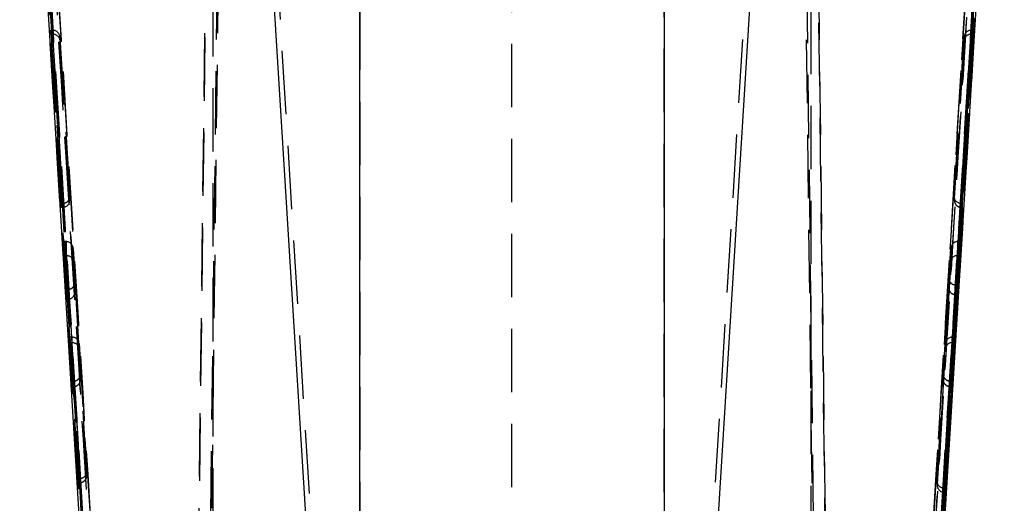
# Model space of a CAD drawing. Extents: x 39 to 778, y 26 to 580.
# Tile 33 of 41: x 425 to 465, y 445 to 464. Entities that reach past the tile are written whole.
import ezdxf

# ---------------------------------------------------------------- set-up
doc = ezdxf.new("R2010")
doc.units = 0
doc.header["$LTSCALE"] = 2
doc.linetypes.add('HIDDEN', pattern=[1.905, 1.27, -0.635])
doc.layers.get('0').update_dxf_attribs({"linetype": 'CONTINUOUS'})

msp = doc.modelspace()

# ---------------------------------------------------------------- linework, layer by layer
at = {"color": 7, "linetype": 'HIDDEN'}
for p, q in [((432.197101, 415.459703), (433.543687, 525.255154)), ((456.646084, 525.255154), (457.99267, 415.459703)), ((434.010618, 523.57931), (432.683424, 415.365006)), ((445.094885, 415.196831), (445.094885, 523.550342)), ((457.506347, 415.365006), (456.179152, 523.57931)), ((433.324122, 509.609203), (432.196736, 417.905475)), ((457.993034, 417.905475), (456.865649, 509.609203)), ((432.683077, 417.911927), (433.789846, 507.938604)), ((456.399925, 507.938604), (457.506694, 417.911927)), ((433.094885, 503.587912), (433.094885, 416.524122)), ((457.094885, 416.524122), (457.094885, 503.587912)), ((438.993984, 491.620223), (438.993984, 422.613661)), ((451.195787, 422.613661), (451.195787, 491.620223)), ((438.365875, 422.608177), (434.456944, 486.444156)), ((455.732827, 486.444156), (451.823896, 422.608177)), ((425.347153, 485.27656), (429.365022, 419.661517)), ((460.824749, 419.661517), (464.842618, 485.27656)), ((426.597023, 463.838036), (426.597003, 464.004527)), ((426.666478, 464.004527), (426.597003, 464.004527)), ((426.597003, 464.004527), (427.023562, 457.065011)), ((427.02358, 456.898536), (426.597023, 463.838036)), ((426.666502, 463.838036), (426.597023, 463.838036)), ((427.093003, 457.065533), (426.666478, 464.004527)), ((426.666502, 463.838036), (427.093027, 456.899057)), ((426.683607, 464.004482), (426.683625, 463.838096)), ((426.9631, 463.604416), (426.963087, 463.714953)), ((426.963087, 463.714953), (427.355394, 457.332666)), ((462.834366, 457.334186), (463.22667, 463.716234)), ((463.523269, 464.005689), (463.096744, 457.066963)), ((463.096768, 456.901069), (463.523293, 463.839824)), ((463.16619, 457.066442), (463.592747, 464.005689)), ((463.592768, 463.839824), (463.166209, 456.900562)), ((463.22667, 463.716234), (463.226684, 463.6061)), ((463.506164, 463.839869), (463.506145, 464.005644)), ((463.523269, 464.005689), (463.592747, 464.005689)), ((463.523293, 463.839824), (463.592768, 463.839824)), ((463.592747, 464.005689), (463.592768, 463.839824)), ((427.355405, 457.222129), (426.9631, 463.604416)), ((463.226684, 463.6061), (462.834377, 457.224037)), ((427.075913, 457.065011), (427.023562, 457.065011)), ((427.023562, 457.065011), (427.02358, 456.898536)), ((427.07593, 456.898536), (427.075913, 457.065011)), ((427.355394, 457.332666), (427.355405, 457.222129)), ((427.355928, 457.203443), (427.355915, 457.317377)), ((462.833842, 457.318853), (462.833855, 457.205291)), ((462.834377, 457.224037), (462.834366, 457.334186)), ((463.113841, 457.066442), (463.113858, 456.900562)), ((463.113841, 457.066442), (463.16619, 457.066442)), ((463.166209, 456.900562), (463.16619, 457.066442)), ((427.07593, 456.898536), (427.02358, 456.898536)), ((463.113858, 456.900562), (463.166209, 456.900562)), ((427.129999, 454.967762), (427.129999, 455.53046)), ((427.199476, 455.53046), (427.129999, 455.53046)), ((427.129999, 455.53046), (427.713482, 446.038152)), ((427.782927, 446.038674), (427.199476, 455.53046)), ((427.216601, 455.5304), (427.216601, 454.967822)), ((462.990295, 455.534692), (462.883065, 453.790213)), ((462.95251, 453.789706), (463.059772, 455.534692)), ((462.97317, 454.972054), (462.97317, 455.534647)), ((462.990295, 455.534692), (463.059772, 455.534692)), ((463.059772, 455.534692), (463.059772, 454.971994)), ((427.496079, 454.734097), (427.496079, 455.240945)), ((427.496079, 455.240945), (428.04531, 446.305837)), ((462.620679, 454.057391), (462.693691, 455.245177)), ((462.693691, 455.245177), (462.693691, 454.738329)), ((427.199476, 454.967762), (427.129999, 454.967762)), ((427.237261, 453.222777), (427.129999, 454.967762)), ((427.199476, 454.967762), (427.306706, 453.223283)), ((427.569091, 453.546311), (427.496079, 454.734097)), ((462.693691, 454.738329), (462.144461, 445.80322)), ((462.406844, 445.480208), (462.990295, 454.971994)), ((463.059772, 454.971994), (462.476289, 445.479686)), ((462.990295, 454.971994), (463.059772, 454.971994)), ((427.569091, 453.938077), (427.569091, 453.546311)), ((427.721337, 451.461296), (427.569091, 453.938077)), ((427.569613, 453.527595), (427.569613, 453.919361)), ((462.620158, 454.042087), (462.620158, 453.650306)), ((462.620679, 453.665609), (462.620679, 454.057391)), ((427.289613, 453.614543), (427.237261, 453.614543)), ((427.237261, 453.614543), (427.237261, 453.222777)), ((427.355256, 451.694961), (427.237261, 453.614543)), ((427.289613, 453.222777), (427.289613, 453.614543)), ((427.306706, 453.615065), (427.424733, 451.694961)), ((462.468434, 451.188828), (462.620679, 453.665609)), ((462.900158, 453.789706), (462.900158, 453.397925)), ((462.900158, 453.789706), (462.95251, 453.789706)), ((462.95251, 453.397925), (462.95251, 453.789706)), ((427.289613, 453.222777), (427.237261, 453.222777)), ((462.883065, 453.398447), (462.765038, 451.478342)), ((462.834515, 451.478342), (462.95251, 453.397925)), ((462.900158, 453.397925), (462.95251, 453.397925)), ((427.355256, 451.475705), (427.355256, 451.694961)), ((427.424733, 451.694961), (427.355256, 451.694961)), ((427.424733, 451.475705), (427.355256, 451.475705)), ((427.463384, 449.716638), (427.355256, 451.475705)), ((427.424733, 451.475705), (427.532829, 449.717159)), ((427.44186, 451.69502), (427.44186, 451.475765)), ((427.721337, 451.24204), (427.721337, 451.461296)), ((462.765038, 451.697598), (462.656941, 449.939053)), ((462.726386, 449.938531), (462.834515, 451.697598)), ((462.747911, 451.478298), (462.747911, 451.697553)), ((462.765038, 451.697598), (462.834515, 451.697598)), ((462.765038, 451.478342), (462.834515, 451.478342)), ((462.834515, 451.697598), (462.834515, 451.478342)), ((427.795215, 450.040172), (427.721337, 451.24204)), ((462.394556, 450.206215), (462.468434, 451.408084)), ((462.468434, 451.408084), (462.468434, 451.188828)), ((427.795215, 450.259428), (427.795215, 450.040172)), ((428.04531, 446.19077), (427.795215, 450.259428)), ((427.515736, 449.935893), (427.463384, 449.935893)), ((427.463384, 449.935893), (427.463384, 449.716638)), ((427.713482, 445.867236), (427.463384, 449.935893)), ((427.515736, 449.716638), (427.515736, 449.935893)), ((427.532829, 449.936415), (427.782927, 445.867742)), ((427.795736, 450.021471), (427.795736, 450.240712)), ((462.144461, 445.918302), (462.394556, 449.98696)), ((462.394035, 450.190912), (462.394035, 449.971656)), ((462.394556, 449.98696), (462.394556, 450.206215)), ((462.674035, 449.938531), (462.674035, 449.719275)), ((462.674035, 449.938531), (462.726386, 449.938531)), ((462.726386, 449.719275), (462.726386, 449.938531)), ((427.515736, 449.716638), (427.463384, 449.716638)), ((462.656941, 449.719797), (462.406844, 445.651124)), ((462.476289, 445.650603), (462.726386, 449.719275)), ((462.674035, 449.719275), (462.726386, 449.719275)), ((428.04531, 446.305837), (428.04531, 446.19077)), ((427.765833, 446.038152), (427.713482, 446.038152)), ((427.713482, 446.038152), (427.713482, 445.867236)), ((427.765833, 445.867236), (427.765833, 446.038152)), ((428.045834, 446.172054), (428.045834, 446.290533)), ((462.144461, 445.80322), (462.144461, 445.918302)), ((427.765833, 445.867236), (427.713482, 445.867236)), ((462.143937, 445.902999), (462.143937, 445.784504)), ((462.423937, 445.650603), (462.423937, 445.479686)), ((462.423937, 445.650603), (462.476289, 445.650603)), ((462.476289, 445.479686), (462.476289, 445.650603)), ((462.423937, 445.479686), (462.476289, 445.479686))]:
    msp.add_line(p, q, dxfattribs=at)
at = {"color": 7, "linetype": 'CONTINUOUS'}
for p, q in [((429.365022, 418.058704), (425.889416, 474.532495)), ((464.300355, 474.532495), (460.824749, 418.058704)), ((434.999206, 473.973642), (438.374644, 419.127445)), ((451.815127, 419.127445), (455.190565, 473.973642)), ((438.993984, 419.12205), (438.993984, 473.932723)), ((451.195787, 473.932723), (451.195787, 419.12205))]:
    msp.add_line(p, q, dxfattribs=at)
at = {"color": 7, "linetype": 'HIDDEN'}
for centre, radius, start, end in [((427.28947, 453.899607), 0.285064, 270.0287189, 273.4665067), ((462.899886, 454.06915), 0.279444, 266.5488631, 270.0557155), ((427.289884, 453.50222), 0.279444, 269.9442845, 273.4511369), ((462.900301, 453.682988), 0.285064, 266.5334933, 269.9712811), ((427.515593, 450.220957), 0.285064, 270.0287189, 273.4665067), ((462.673766, 450.2101), 0.271569, 266.4480516, 270.0567228), ((427.515593, 450.001701), 0.285064, 270.0287189, 273.4665067), ((462.674178, 450.004339), 0.285064, 266.5334933, 269.9712811), ((427.766411, 446.299613), 0.261461, 269.8734995, 273.6217261), ((427.766105, 446.146679), 0.279444, 269.9442845, 273.4511369), ((462.424562, 445.951445), 0.300843, 266.6236766, 269.8810978), ((462.42408, 445.76475), 0.285064, 266.5334933, 269.9712811)]:
    msp.add_arc(centre, radius, start, end, dxfattribs=at)
for centre, major_axis, ratio, start_param, end_param in [((36.007495, -9933.645001), (-10230.981924, 168106.919395), 0.00607707, 4.773726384, 4.774036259), ((36.056935, -9933.645001), (-10230.963664, 168106.919395), 0.006077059, 4.773726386, 4.774036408), ((36.356375, -9933.626778), (-10230.963666, 168106.619395), 0.00607707, 4.773726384, 4.7740364), ((853.833396, -9933.626778), (10230.963666, 168106.619395), 0.00607707, 1.509148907, 1.509458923), ((854.132836, -9933.645001), (10230.963664, 168106.919395), 0.006077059, 1.509148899, 1.509458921), ((854.182276, -9933.645001), (10230.981924, 168106.919395), 0.00607707, 1.509149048, 1.509458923), ((36.356373, -9933.626827), (-10230.896768, 168105.520192), 0.00607707, 4.773726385, 4.77403178), ((853.833398, -9933.626827), (10230.896768, 168105.520192), 0.00607707, 1.509153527, 1.509458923), ((36.007493, -9933.64505), (-10230.87851, 168105.220192), 0.00607707, 4.773726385, 4.774028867), ((36.056933, -9933.64505), (-10230.89677, 168105.220192), 0.00607708, 4.773726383, 4.774028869), ((854.132838, -9933.64505), (10230.89677, 168105.220192), 0.00607708, 1.509156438, 1.509458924), ((854.182277, -9933.64505), (10230.87851, 168105.220192), 0.00607707, 1.50915644, 1.509458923), ((392.632354, -13839.847104), (-9069.337459, 149019.751241), 0.00607707, 4.807928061, 4.8082339), ((497.557417, -13839.847104), (9069.337459, 149019.751241), 0.00607707, 1.474951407, 1.475257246), ((392.283474, -13839.865327), (-9069.319201, 149019.451241), 0.00607707, 4.807928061, 4.8082339), ((392.283474, -13839.865397), (-9069.422707, 149021.151965), 0.00607707, 4.807926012, 4.808230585), ((392.332913, -13839.865327), (-9069.337461, 149019.451241), 0.006077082, 4.80792806, 4.808233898), ((392.332913, -13839.865397), (-9069.404448, 149021.151965), 0.006077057, 4.807926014, 4.80823059), ((392.632354, -13839.847173), (-9069.404449, 149020.851965), 0.00607707, 4.807926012, 4.808231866), ((497.557417, -13839.847173), (9069.404449, 149020.851965), 0.00607707, 1.474953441, 1.475259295), ((497.856858, -13839.865397), (9069.404448, 149021.151965), 0.006077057, 1.474954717, 1.475259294), ((497.856857, -13839.865327), (9069.337461, 149019.451241), 0.006077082, 1.474951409, 1.475257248), ((497.906297, -13839.865397), (9069.422707, 149021.151965), 0.00607707, 1.474954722, 1.475259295), ((497.906297, -13839.865327), (9069.319201, 149019.451241), 0.00607707, 1.474951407, 1.475257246), ((426.666484, 463.976558), (0.280523, -0.000001), 0.099727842, 1.509721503, 1.570819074), ((426.666496, 463.866019), (0.280523, -0.000001), 0.099727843, 4.7124124, 4.773487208), ((426.683609, 463.697949), (-0.009426, 0.306417), 0.913270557, 4.739815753, 6.249525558), ((426.683622, 463.587409), (0.279894, 0.00861), 0.895138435, 0.033545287, 1.543255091), ((463.506149, 463.69922), (0.009388, 0.306303), 0.913613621, 0.033545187, 1.543254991), ((463.506162, 463.589095), (0.279895, -0.008578), 0.895475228, 1.598222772, 3.107932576), ((463.523274, 463.977819), (0.280523, -0.000001), 0.099354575, 1.570819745, 1.631894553), ((463.523287, 463.867694), (0.280523, -0.000001), 0.099354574, 4.651314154, 4.712411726), ((427.075913, 457.343623), (0.28, 0), 0.995032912, 4.712389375, 4.77346485), ((427.075916, 457.31565), (0.279894, 0.008609), 0.895147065, 4.745926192, 6.316733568), ((427.075928, 457.205115), (-0.009425, 0.306414), 0.913277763, 3.169034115, 4.739818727), ((463.113843, 457.317171), (0.279895, -0.008579), 0.89546442, 3.107935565, 4.678720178), ((463.113855, 457.207028), (0.009389, 0.306306), 0.913604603, 1.54325798, 3.114065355), ((463.11384, 457.345045), (0.28, 0), 0.994995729, 4.651290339, 4.712388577), ((427.075931, 457.177142), (0.28, 0), 0.995034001, 4.712389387, 4.773487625), ((463.113858, 457.179154), (0.28, 0), 0.994996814, 4.651313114, 4.712388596), ((427.199475, 455.502536), (0.280523, 0), 0.099541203, 1.509709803, 1.570796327), ((427.216601, 455.223931), (-0.009407, 0.30636), 0.913441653, 4.739872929, 6.249582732), ((462.97317, 455.228167), (0.009407, 0.30636), 0.913441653, 0.033602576, 1.543312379), ((462.990295, 455.506771), (0.280523, 0), 0.099541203, 1.570796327, 1.631882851), ((427.199475, 454.995688), (0.280523, 0), 0.099541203, 4.71238898, 4.773475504), ((427.216601, 454.717084), (0.279894, 0.008594), 0.895306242, 0.033602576, 1.543312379), ((462.97317, 454.721319), (0.279894, -0.008594), 0.895306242, 1.598280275, 3.107990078), ((462.990295, 454.999924), (0.280523, 0), 0.099541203, 4.651302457, 4.71238898), ((427.289613, 453.921073), (-0.009407, 0.30636), 0.913441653, 3.169076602, 4.739872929), ((462.900158, 454.04038), (0.279894, -0.008594), 0.895306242, 3.107990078, 4.678786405), ((427.289613, 453.529297), (-0.009407, 0.30636), 0.913441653, 3.169076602, 4.739872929), ((462.900158, 453.648605), (0.279894, -0.008594), 0.895306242, 3.107990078, 4.678786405), ((427.424733, 451.722889), (0.280523, 0), 0.099541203, 4.71238898, 4.773475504), ((427.424733, 451.503634), (0.280523, 0), 0.099541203, 4.71238898, 4.773475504), ((427.441859, 451.444285), (0.279894, 0.008594), 0.895306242, 0.033602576, 1.543312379), ((427.441859, 451.22503), (0.279894, 0.008594), 0.895306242, 0.033602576, 1.543312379), ((462.747912, 451.391071), (0.009407, 0.30636), 0.913441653, 0.033602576, 1.543312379), ((462.747912, 451.171817), (0.009407, 0.30636), 0.913441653, 0.033602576, 1.543312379), ((462.765037, 451.669675), (0.280523, 0), 0.099541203, 1.570796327, 1.631882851), ((462.765037, 451.450421), (0.280523, 0), 0.099541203, 1.570796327, 1.631882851), ((427.515736, 450.242423), (-0.009407, 0.30636), 0.913441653, 3.169076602, 4.739872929), ((427.515736, 450.023169), (-0.009407, 0.30636), 0.913441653, 3.169076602, 4.739872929), ((462.674035, 450.189209), (0.279894, -0.008594), 0.895306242, 3.107990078, 4.678786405), ((462.674035, 449.969955), (0.279894, -0.008594), 0.895306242, 3.107990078, 4.678786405), ((427.765833, 446.288829), (0.279894, 0.008594), 0.895306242, 4.745991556, 6.316787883), ((427.765833, 446.173756), (-0.009407, 0.30636), 0.913441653, 3.169076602, 4.739872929), ((462.423938, 445.901289), (0.279894, -0.008594), 0.895306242, 3.107990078, 4.678786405), ((462.423938, 445.786217), (0.009407, 0.30636), 0.913441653, 1.543312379, 3.114108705)]:
    msp.add_ellipse(centre, major_axis=major_axis, ratio=ratio, start_param=start_param, end_param=end_param, dxfattribs=at)

doc.saveas('drawing.dxf')
